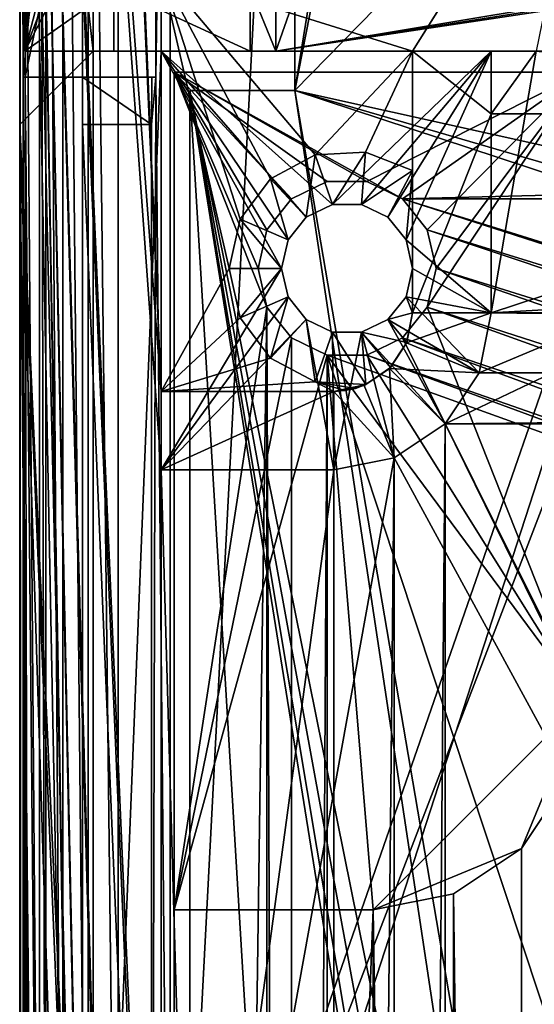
# Model space of a CAD drawing. Extents: x -3 to 104, y -79 to 161.
# Tile 167 of 203: x -3 to 7, y 112 to 131. Entities that reach past the tile are written whole.
import ezdxf

# ---------------------------------------------------------------- set-up
doc = ezdxf.new("R2010")
doc.units = 0
doc.header["$MEASUREMENT"] = 0

msp = doc.modelspace()

# ---------------------------------------------------------------- linework, layer by layer
for points in [[(-1.45, 151.199997, -76.900002), (-0.25, 123.900002, -76.900002), (-2.95, 159.899994, -76.900002)], [(-2.95, -77.599998, -76.900002), (-2.95, 159.899994, -76.900002), (-0.25, 6.1, -76.900002)], [(-0.25, 6.1, -76.900002), (-2.95, 159.899994, -76.900002), (-0.25, 7.6, -76.900002)], [(-0.25, 7.6, -76.900002), (-2.95, 159.899994, -76.900002), (-0.25, 32, -76.900002)], [(-0.25, 32, -76.900002), (-2.95, 159.899994, -76.900002), (-0.25, 33.200001, -76.900002)], [(-0.25, 33.200001, -76.900002), (-2.95, 159.899994, -76.900002), (-0.25, 64.400002, -76.900002)], [(-0.25, 64.400002, -76.900002), (-2.95, 159.899994, -76.900002), (-0.25, 65.599998, -76.900002)], [(-0.25, 65.599998, -76.900002), (-2.95, 159.899994, -76.900002), (-0.25, 96.800003, -76.900002)], [(-0.25, 96.800003, -76.900002), (-2.95, 159.899994, -76.900002), (-0.25, 98, -76.900002)], [(-0.25, 98, -76.900002), (-2.95, 159.899994, -76.900002), (-0.25, 122.400002, -76.900002)], [(-0.25, 122.400002, -76.900002), (-2.95, 159.899994, -76.900002), (-0.25, 123.900002, -76.900002)], [(-2.95, 159.899994, -76.900002), (-2.95, -3.4858, -67.814201), (-2.95, 149.899994, -68.400002)], [(-2.95, 159.899994, -76.900002), (-2.95, -77.599998, -76.900002), (-2.95, -4.9, -68.400002)], [(-2.95, 159.899994, -76.900002), (-2.95, -4.9, -68.400002), (-2.95, -4.1346, -68.247803)], [(-2.95, 159.899994, -76.900002), (-2.95, -4.1346, -68.247803), (-2.95, -3.4858, -67.814201)], [(-1.3739, 150.817001, -76.900002), (-0.25, 123.900002, -76.900002), (-1.45, 151.199997, -76.900002)], [(-0.25, 148.699997, -76.900002), (-0.25, 123.900002, -76.900002), (-1.3739, 150.817001, -76.900002)], [(-1.7501, 149.899994, 10.1), (-1.7501, 97.599998, 10.1), (-2.9501, 149.899994, 10.1)], [(-2.9501, -67.600098, 10.1), (-2.9501, 149.899994, 10.1), (-1.7501, -2.4, 10.1)], [(-1.7501, -2.4, 10.1), (-2.9501, 149.899994, 10.1), (-1.7501, 88.599998, 10.1)], [(-1.7501, 88.599998, 10.1), (-2.9501, 149.899994, 10.1), (-1.7501, 97.599998, 10.1)], [(-2.8837, 129.899994, 17.700001), (-2.8837, 141.899994, 17.700001), (-2.9501, 149.899994, 10.1)], [(-2.9501, 149.899994, 10.1), (-2.9501, -67.600098, 10.1), (-2.8837, -43.599998, 17.700001)], [(-2.9501, 149.899994, 10.1), (-2.8837, -43.599998, 17.700001), (-2.8837, 129.899994, 17.700001)], [(-2.95, 142.800003, 6.1), (-2.95, 149.899994, -68.400002), (-2.95, 129, 6.1)], [(-2.95, 149.899994, -68.400002), (-2.95, -2.9, -66.400002), (-2.95, 129, 6.1)], [(-2.95, 149.899994, -68.400002), (-2.95, -3.0522, -67.165398), (-2.95, -2.9, -66.400002)], [(-2.95, 149.899994, -68.400002), (-2.95, -3.4858, -67.814201), (-2.95, -3.0522, -67.165398)], [(-1.7501, 142.800003, 11.7), (-1.7501, 129, 11.7), (-1.7501, 149.899994, 10.1)], [(-1.7501, 129, 11.7), (-1.7501, 97.599998, 10.1), (-1.7501, 149.899994, 10.1)], [(8.1033, 149.847, 17.299999), (15.471, 126.727997, 17.299999), (5.3599, 144.294006, 17.299999)], [(-2.8488, 129.899994, 21.700001), (-2.5712, 100.605003, 53.5131), (-2.5712, 149.520996, 53.5131)], [(-2.8488, 129.899994, 21.700001), (-2.5712, 149.520996, 53.5131), (-2.8488, 141.899994, 21.700001)], [(-2.4533, 100.605003, 54.083099), (-2.4533, 149.520996, 54.083099), (-2.5712, 149.520996, 53.5131)], [(-2.5712, 100.605003, 53.5131), (-2.4533, 100.605003, 54.083099), (-2.5712, 149.520996, 53.5131)], [(-2.1273, 100.605003, 54.5653), (-2.1273, 149.520996, 54.5653), (-2.4533, 149.520996, 54.083099)], [(-2.4533, 100.605003, 54.083099), (-2.1273, 100.605003, 54.5653), (-2.4533, 149.520996, 54.083099)], [(-1.6423, 100.605003, 54.8871), (-1.6423, 149.520996, 54.8871), (-2.1273, 149.520996, 54.5653)], [(-2.1273, 100.605003, 54.5653), (-1.6423, 100.605003, 54.8871), (-2.1273, 149.520996, 54.5653)], [(-1.0713, 100.605003, 55), (-1.0713, 149.520996, 55), (-1.6423, 149.520996, 54.8871)], [(-1.6423, 100.605003, 54.8871), (-1.0713, 100.605003, 55), (-1.6423, 149.520996, 54.8871)], [(-1.0713, 100.605003, 55), (14.3493, 145.054001, 55), (-1.0713, 149.520996, 55)], [(-0.25, 123.900002, -76.900002), (-0.25, 148.699997, -76.900002), (-0.25, 131.899994, -6.2)], [(-0.0799, 100.584, 52.5), (-0.3487, 129.899994, 21.700001), (-0.0799, 148.529999, 52.5)], [(-0.0799, 148.529999, 52.5), (-0.3487, 129.899994, 21.700001), (-0.3487, 141.899994, 21.700001)], [(14.3493, 145.054001, 52.5), (-0.0799, 100.584, 52.5), (2.4203, 148.529999, 52.5)], [(2.4203, 148.529999, 52.5), (-0.0799, 100.584, 52.5), (-0.0799, 148.529999, 52.5)], [(-1.0713, 100.605003, 55), (15.88, 144.75, 55), (14.3493, 145.054001, 55)], [(5.5864, 100.584, 52.5), (-0.0799, 100.584, 52.5), (14.3493, 145.054001, 52.5)], [(6.7864, 100.584, 52.5), (5.5864, 100.584, 52.5), (14.3493, 145.054001, 52.5)], [(15.88, 144.75, 52.5), (6.7864, 100.584, 52.5), (14.3493, 145.054001, 52.5)], [(-1.0713, 100.605003, 55), (82.362297, 100.605003, 55), (46.360001, 144.75, 55)], [(-1.0713, 100.605003, 55), (46.360001, 144.75, 55), (15.88, 144.75, 55)], [(2.3, 129.649994, 18.9), (17.134399, 144.800995, 18.9), (5.0509, 143.651993, 18.9)], [(35.036598, 120.101997, 18.9), (17.134399, 144.800995, 18.9), (2.3, 129.649994, 18.9)], [(72.386398, 100.584, 52.5), (6.7864, 100.584, 52.5), (46.360001, 144.75, 52.5)], [(46.360001, 144.75, 52.5), (6.7864, 100.584, 52.5), (15.88, 144.75, 52.5)], [(5.3599, 144.294006, 17.299999), (15.471, 126.727997, 17.299999), (5.0509, 143.651993, 17.299999)], [(1.9389, 130.399994, 7.3), (81.702202, 143.634995, 7.3), (6.4389, 143.223007, 7.3)], [(1.9389, 130.399994, 7.3), (82.135803, 142.985992, 7.3), (81.702202, 143.634995, 7.3)], [(2.3, 129.649994, 18.9), (5.0509, 143.651993, 18.9), (4.4942, 143.207993, 18.9)], [(5.0509, 143.651993, 17.299999), (15.471, 126.727997, 17.299999), (4.4942, 143.207993, 17.299999)], [(1.9389, 131.600006, 7.3), (1.9389, 130.399994, 7.3), (6.4389, 143.223007, 7.3)], [(2.3, 129.649994, 18.9), (4.4942, 143.207993, 18.9), (2.3, 142.149994, 18.9)], [(4.4942, 143.207993, 17.299999), (2.3, 129.649994, 17.299999), (2.3, 142.149994, 17.299999)], [(4.4942, 143.207993, 17.299999), (15.471, 126.727997, 17.299999), (2.3, 129.649994, 17.299999)], [(1.9389, 130.399994, 7.3), (82.784599, 142.552002, 7.3), (82.135803, 142.985992, 7.3)], [(-2.95, 142.800003, 6.1), (-1.55, 130.399994, 10.1), (-1.55, 141.399994, 10.1)], [(-2.95, 142.800003, 6.1), (-2.95, 129, 6.1), (-1.55, 130.399994, 10.1)], [(-1.7501, 141.899994, 12.6), (-1.7501, 129, 11.7), (-1.7501, 142.800003, 11.7)], [(1.9389, 130.399994, 7.3), (98.661102, 130.399994, 7.3), (82.784599, 142.552002, 7.3)], [(2.3, 142.149994, 17.299999), (2.3, 129.649994, 17.299999), (2.3, 142.149994, 18.9)], [(2.3, 142.149994, 18.9), (2.3, 129.649994, 17.299999), (2.3, 129.649994, 18.9)], [(-2.8837, 141.899994, 17.700001), (-2.8837, 129.899994, 17.700001), (-1.7501, 141.899994, 17.700001)], [(-2.8837, 129.899994, 17.700001), (-1.7501, 129.899994, 17.700001), (-1.7501, 141.899994, 17.700001)], [(-0.3487, 129.899994, 21.700001), (-2.8488, 129.899994, 21.700001), (-0.3487, 141.899994, 21.700001)], [(-0.3487, 141.899994, 21.700001), (-2.8488, 129.899994, 21.700001), (-2.8488, 141.899994, 21.700001)], [(-1.7501, 141.899994, 12.6), (-1.7501, 129.899994, 12.6), (-1.7501, 129, 11.7)], [(-1.7501, 141.899994, 17.700001), (-1.7501, 129.899994, 17.700001), (-1.7501, 141.899994, 12.6)], [(-1.7501, 141.899994, 12.6), (-1.7501, 129.899994, 17.700001), (-1.7501, 129.899994, 12.6)], [(-1.15, 136.932999, 21.299999), (-2.85, 141.399994, 19.0333), (-2.85, 130.399994, 19.0333)], [(-2.85, 130.399994, 18.0292), (-2.85, 141.399994, 19.0333), (-2.85, 141.399994, 18.0292)], [(-2.85, 130.399994, 18.0292), (-2.85, 130.399994, 19.0333), (-2.85, 141.399994, 19.0333)], [(-2.85, 130.399994, 18.0292), (-2.85, 141.399994, 18.0292), (-1.55, 141.399994, 17.799999)], [(-1.55, 130.399994, 17.799999), (-2.85, 130.399994, 18.0292), (-1.55, 141.399994, 17.799999)], [(-1.55, 141.399994, 11.3), (-1.55, 130.399994, 11.3), (-1.55, 141.399994, 17.799999)], [(-1.55, 141.399994, 17.799999), (-1.55, 130.399994, 11.3), (-1.55, 130.399994, 17.799999)], [(-1.55, 141.399994, 10.1), (-1.55, 130.399994, 10.1), (-1.55, 141.399994, 11.3)], [(-1.55, 141.399994, 11.3), (-1.55, 130.399994, 10.1), (-1.55, 130.399994, 11.3)], [(-1.15, 134.867004, 21.299999), (-1.15, 136.932999, 21.299999), (-2.85, 130.399994, 19.0333)], [(6.9114, 130.399994, -76.900002), (4.55, 130.399994, -76.900002), (8.05, 135.975998, -76.900002)], [(8.05, 135.975998, -76.900002), (4.55, 130.399994, -76.900002), (5.4916, 131.899994, -6.2)], [(-1.15, 133.667007, 21.299999), (-1.15, 134.867004, 21.299999), (-2.85, 130.399994, 19.0333)], [(-1.15, 131.600006, 21.299999), (-1.15, 133.667007, 21.299999), (-2.85, 130.399994, 19.0333)], [(4.55, 130.399994, -6.2), (-0.25, 131.899994, -6.2), (5.4916, 131.899994, -6.2)], [(4.55, 130.399994, -6.2), (2.6892, 128.416, -6.2), (-0.25, 131.899994, -6.2)], [(2.6892, 128.416, -6.2), (1.8387, 127.960999, -6.2), (-0.25, 131.899994, -6.2)], [(1.8387, 127.960999, -6.2), (1.2567, 127.192001, -6.2), (-0.25, 131.899994, -6.2)], [(1.2567, 127.192001, -6.2), (1.05, 126.25, -6.2), (-0.25, 131.899994, -6.2)], [(1.05, 126.25, -6.2), (-0.25, 123.900002, -6.2), (-0.25, 131.899994, -6.2)], [(-0.25, 123.900002, -76.900002), (-0.25, 131.899994, -6.2), (-0.25, 123.900002, -6.2)], [(4.55, 130.399994, -76.900002), (4.55, 130.399994, -6.2), (5.4916, 131.899994, -6.2)], [(-1.15, 130.399994, 21.299999), (-1.15, 131.600006, 21.299999), (-2.85, 130.399994, 19.0333)], [(-1.15, 131.600006, 21.299999), (1.45, 130.399994, 21.299999), (1.45, 131.600006, 21.299999)], [(-1.15, 130.399994, 21.299999), (1.45, 130.399994, 21.299999), (-1.15, 131.600006, 21.299999)], [(1.45, 131.600006, 21.299999), (1.9389, 130.399994, 7.3), (1.9389, 131.600006, 7.3)], [(1.45, 130.399994, 21.299999), (1.9389, 130.399994, 7.3), (1.45, 131.600006, 21.299999)], [(-2.95, 129, 6.1), (-2.95, 129, 10.1), (-1.55, 130.399994, 10.1)], [(-1.55, 98.099998, 10.1), (-1.55, 130.399994, 10.1), (-2.95, 129, 10.1)], [(-2.85, 130.399994, 19.0333), (-2.85, 130.399994, 18.0292), (-1.55, 130.399994, 17.799999)], [(-1.15, 130.399994, 21.299999), (-2.85, 130.399994, 19.0333), (-1.55, 130.399994, 17.799999)], [(-1.55, 130.399994, 17.799999), (-1.55, 130.399994, 11.3), (-0.25, 130.399994, 11.3)], [(1.45, 130.399994, 21.299999), (-1.55, 130.399994, 17.799999), (-0.25, 130.399994, 11.3)], [(-1.15, 130.399994, 21.299999), (-1.55, 130.399994, 17.799999), (1.45, 130.399994, 21.299999)], [(-1.55, 130.399994, 11.3), (-1.55, 98.099998, 10.1), (-1.55, 98.099998, 11.3)], [(-1.55, 130.399994, 10.1), (-1.55, 98.099998, 10.1), (-1.55, 130.399994, 11.3)], [(-0.25, 130.399994, 11.3), (-1.55, 98.099998, 11.3), (-0.25, 98.099998, 11.3)], [(-1.55, 130.399994, 11.3), (-1.55, 98.099998, 11.3), (-0.25, 130.399994, 11.3)], [(1.9389, 130.399994, 7.3), (-0.25, 130.399994, -3.5), (6.05, 130.399994, -3.5)], [(1.45, 130.399994, 21.299999), (-0.25, 130.399994, 11.3), (1.9389, 130.399994, 7.3)], [(-0.25, 130.399994, 11.3), (-0.25, 130.399994, -3.5), (1.9389, 130.399994, 7.3)], [(-0.25, 122.400002, -3.5), (-0.25, 130.399994, -3.5), (-0.25, 130.399994, 11.3)], [(-0.25, 98.099998, 11.3), (-0.25, 122.400002, -3.5), (-0.25, 130.399994, 11.3)], [(-0.25, 130.399994, -3.5), (2.1738, 126.792, -3.5), (2.5206, 127.226997, -3.5)], [(2.5206, 127.226997, -3.5), (3.0218, 127.469002, -3.5), (-0.25, 130.399994, -3.5)], [(3.0218, 127.469002, -3.5), (6.05, 130.399994, -3.5), (-0.25, 130.399994, -3.5)], [(-0.25, 130.399994, -3.5), (2.05, 126.25, -3.5), (2.1738, 126.792, -3.5)], [(-0.25, 130.399994, -3.5), (-0.25, 122.400002, -3.5), (2.05, 126.25, -3.5)], [(98.661102, 130.399994, 7.3), (1.9389, 130.399994, 7.3), (6.05, 130.399994, -3.5)], [(3.6519, 128.472, -6.2), (2.6892, 128.416, -6.2), (4.55, 130.399994, -6.2)], [(3.0218, 127.469002, -3.5), (3.5782, 127.469002, -3.5), (6.05, 130.399994, -3.5)], [(3.5782, 127.469002, -3.5), (4.0794, 127.226997, -3.5), (6.05, 130.399994, -3.5)], [(4.55, 128.121002, -6.2), (3.6519, 128.472, -6.2), (4.55, 130.399994, -6.2)], [(4.0794, 127.226997, -3.5), (4.4262, 126.792, -3.5), (6.05, 130.399994, -3.5)], [(4.4262, 126.792, -3.5), (6.05, 125.400002, -3.5), (6.05, 130.399994, -3.5)], [(6.05, 129.199997, -76.900002), (4.55, 130.399994, -76.900002), (6.9114, 130.399994, -76.900002)], [(6.05, 129.199997, -76.900002), (4.55, 125.400002, -76.900002), (4.55, 130.399994, -76.900002)], [(4.55, 125.400002, -76.900002), (4.55, 128.121002, -13.5), (4.55, 130.399994, -76.900002)], [(4.55, 128.121002, -13.5), (4.55, 130.399994, -6.2), (4.55, 130.399994, -76.900002)], [(4.55, 128.121002, -13.5), (4.55, 128.121002, -6.2), (4.55, 130.399994, -6.2)], [(17.6, 129.199997, -76.900002), (6.05, 129.199997, -76.900002), (6.9114, 130.399994, -76.900002)], [(6.05, 125.400002, -72.699997), (93.688599, 130.399994, -72.699997), (6.9114, 130.399994, -72.699997)], [(6.05, 125.400002, -72.699997), (6.9114, 130.399994, -72.699997), (6.05, 130.399994, -72.699997)], [(6.05, 125.400002, -72.699997), (94.550003, 125.400002, -72.699997), (93.688599, 130.399994, -72.699997)], [(6.9114, 130.399994, -6.2), (6.05, 130.399994, -72.699997), (6.9114, 130.399994, -72.699997)], [(6.05, 130.399994, -3.5), (6.9114, 130.399994, -6.2), (93.688599, 130.399994, -6.2)], [(6.05, 130.399994, -3.5), (93.688599, 130.399994, -6.2), (94.550003, 130.399994, -3.5)], [(6.05, 130.399994, -3.5), (6.05, 130.399994, -72.699997), (6.9114, 130.399994, -6.2)], [(98.661102, 130.399994, 7.3), (6.05, 130.399994, -3.5), (94.550003, 130.399994, -3.5)], [(6.05, 125.400002, -3.5), (6.05, 125.400002, -72.699997), (6.05, 130.399994, -3.5)], [(6.05, 130.399994, -3.5), (6.05, 125.400002, -72.699997), (6.05, 130.399994, -72.699997)], [(51.990002, 130, -10.3), (0, 130), (100.599998, 130)], [(47.080002, 130, -10.3), (0, 130), (48.279999, 130, -10.3)], [(0, 130, -3.5), (0, 130), (7.8, 130, -3.5)], [(7.8, 130, -3.5), (0, 130), (43.369999, 130, -10.3)], [(43.369999, 130, -10.3), (0, 130), (47.080002, 130, -10.3)], [(48.279999, 130, -10.3), (0, 130), (51.990002, 130, -10.3)], [(0, 130, -3.5), (1.7684, 126.987999, -3.5), (1.6, 126.25, -3.5)], [(0, 130, -3.5), (2.2401, 127.579002, -3.5), (1.7684, 126.987999, -3.5)], [(0, 130, -3.5), (2.9217, 127.906998, -3.5), (2.2401, 127.579002, -3.5)], [(0, 130, -3.5), (3.6783, 127.906998, -3.5), (2.9217, 127.906998, -3.5)], [(0, 130, -3.5), (1.6, 126.25, -3.5), (1.7684, 125.512001, -3.5)], [(0, 130, -3.5), (1.7684, 125.512001, -3.5), (0, 114, -3.5)], [(0, 130, -3.5), (7.8, 130, -3.5), (3.6783, 127.906998, -3.5)], [(0, 130), (1.7684, 126.987999), (2.2401, 127.579002)], [(2.2401, 127.579002), (2.9217, 127.906998), (0, 130)], [(0, 130), (1.6, 126.25), (1.7684, 126.987999)], [(2.9217, 127.906998), (3.6783, 127.906998), (0, 130)], [(0, 130), (1.7684, 125.512001), (1.6, 126.25)], [(3.6783, 127.906998), (4.3599, 127.579002), (0, 130)], [(4.3599, 127.579002), (100.599998, 130), (0, 130)], [(0, 130), (0, 0), (1.7684, 125.512001)], [(0, 130, -3.5), (0, 114, -3.5), (0, 130)], [(0, 0), (0, 130), (0, 16, -3.5)], [(0, 16, -3.5), (0, 130), (0, 114, -3.5)], [(3.6783, 127.906998, -3.5), (7.8, 130, -3.5), (4.3599, 127.579002, -3.5)], [(4.3599, 127.579002, -3.5), (7.8, 130, -3.5), (4.8316, 126.987999, -3.5)], [(96.240097, 127.579002), (100.599998, 130), (4.3599, 127.579002)], [(7.8, 130, -3.5), (5, 126.25, -3.5), (4.8316, 126.987999, -3.5)], [(7.8, 130, -3.5), (4.8316, 125.512001, -3.5), (5, 126.25, -3.5)], [(7.8, 130, -3.5), (7.8, 118, -3.5), (4.8316, 125.512001, -3.5)], [(-2.7363, 74.4235, 34.589901), (-2.8488, 129.899994, 21.700001), (-2.8837, 129.899994, 17.700001)], [(-2.74, 74.145203, 34.1661), (-2.7363, 74.4235, 34.589901), (-2.8837, 129.899994, 17.700001)], [(-2.7418, 73.873497, 33.9636), (-2.74, 74.145203, 34.1661), (-2.8837, 129.899994, 17.700001)], [(-2.7432, 73.261299, 33.799999), (-2.7418, 73.873497, 33.9636), (-2.8837, 129.899994, 17.700001)], [(-2.7432, 57.761299, 33.799999), (-2.7432, 73.261299, 33.799999), (-2.8837, 129.899994, 17.700001)], [(-2.7432, 53.261299, 33.799999), (-2.7432, 57.761299, 33.799999), (-2.8837, 129.899994, 17.700001)], [(-2.8837, 129.899994, 17.700001), (-2.8837, -43.599998, 17.700001), (-2.7432, 45.761299, 33.799999)], [(-2.8837, 129.899994, 17.700001), (-2.7432, 45.761299, 33.799999), (-2.7432, 53.261299, 33.799999)], [(-2.8837, 129.899994, 17.700001), (-2.8488, 129.899994, 21.700001), (-1.7501, 129.899994, 17.700001)], [(-2.7363, 74.4235, 34.589901), (-2.5712, 100.605003, 53.5131), (-2.8488, 129.899994, 21.700001)], [(-1.7501, 129.899994, 17.700001), (-2.8488, 129.899994, 21.700001), (-0.3487, 129.899994, 21.700001)], [(-1.7501, 129.899994, 12.6), (-0.436, 129, 11.7), (-1.7501, 129, 11.7)], [(-1.7501, 129.899994, 12.6), (-0.4281, 129.899994, 12.6), (-0.436, 129, 11.7)], [(-1.7501, 129.899994, 12.6), (-1.7501, 129.899994, 17.700001), (-0.4281, 129.899994, 12.6)], [(-1.7501, 129.899994, 17.700001), (-0.3487, 129.899994, 21.700001), (-0.4281, 129.899994, 12.6)], [(-0.3487, 129.899994, 21.700001), (-0.436, 129, 11.7), (-0.4281, 129.899994, 12.6)], [(-0.0799, 100.584, 52.5), (-0.436, 97.599998, 11.7), (-0.3487, 129.899994, 21.700001)], [(-0.3487, 129.899994, 21.700001), (-0.436, 97.599998, 11.7), (-0.436, 129, 11.7)], [(6.8364, 88.811302, 18.9), (0.3, 129.649994, 18.9), (6.8364, 20.8113, 18.9)], [(7.0098, 89.570602, 18.9), (0.3, 129.649994, 18.9), (6.8364, 88.811302, 18.9)], [(7.4953, 90.179497, 18.9), (0.3, 129.649994, 18.9), (7.0098, 89.570602, 18.9)], [(8.197, 90.517403, 18.9), (0.3, 129.649994, 18.9), (7.4953, 90.179497, 18.9)], [(6.8364, 20.8113, 18.9), (0.3, 129.649994, 18.9), (0.3, -43.349998, 18.9)], [(8.197, 90.517403, 18.9), (2.3, 129.649994, 18.9), (0.3, 129.649994, 18.9)], [(0.3, 129.649994, 17.299999), (6.8364, 88.811302, 17.299999), (6.8364, 20.8113, 17.299999)], [(0.3, 129.649994, 17.299999), (6.8364, 20.8113, 17.299999), (0.3, -43.349998, 17.299999)], [(0.3, 129.649994, 17.299999), (8.197, 90.517403, 17.299999), (7.4953, 90.179497, 17.299999)], [(0.3, 129.649994, 17.299999), (7.4953, 90.179497, 17.299999), (7.0098, 89.570602, 17.299999)], [(0.3, 129.649994, 17.299999), (7.0098, 89.570602, 17.299999), (6.8364, 88.811302, 17.299999)], [(2.3, 129.649994, 17.299999), (8.197, 90.517403, 17.299999), (0.3, 129.649994, 17.299999)], [(0.3, 129.649994, 18.9), (0.3, 129.649994, 17.299999), (0.3, -43.349998, 18.9)], [(0.3, -43.349998, 18.9), (0.3, 129.649994, 17.299999), (0.3, -43.349998, 17.299999)], [(2.3, 129.649994, 17.299999), (0.3, 129.649994, 17.299999), (2.3, 129.649994, 18.9)], [(2.3, 129.649994, 18.9), (0.3, 129.649994, 17.299999), (0.3, 129.649994, 18.9)], [(8.9759, 90.517403, 18.9), (2.3, 129.649994, 18.9), (8.197, 90.517403, 18.9)], [(8.9759, 90.517403, 18.9), (35.036598, 118.853996, 18.9), (2.3, 129.649994, 18.9)], [(35.036598, 118.853996, 18.9), (35.036598, 120.101997, 18.9), (2.3, 129.649994, 18.9)], [(15.471, 126.727997, 17.299999), (8.197, 90.517403, 17.299999), (2.3, 129.649994, 17.299999)], [(6.05, 125.400002, -76.900002), (4.55, 125.400002, -76.900002), (6.05, 129.199997, -76.900002)], [(17.6, 129.199997, -74.699997), (5.1713, 123.278999, -74.699997), (5.8216, 124.251999, -74.699997)], [(17.6, 129.199997, -74.699997), (17.6, 98, -74.699997), (5.1713, 123.278999, -74.699997)], [(17.6, 129.199997, -74.699997), (5.8216, 124.251999, -74.699997), (6.05, 125.400002, -74.699997)], [(6.05, 129.199997, -76.900002), (17.6, 129.199997, -76.900002), (6.05, 129.199997, -74.699997)], [(6.05, 129.199997, -74.699997), (17.6, 129.199997, -76.900002), (17.6, 129.199997, -74.699997)], [(17.6, 129.199997, -74.699997), (6.05, 125.400002, -74.699997), (6.05, 129.199997, -74.699997)], [(6.05, 125.400002, -74.699997), (6.05, 125.400002, -76.900002), (6.05, 129.199997, -76.900002)], [(6.05, 125.400002, -74.699997), (6.05, 129.199997, -76.900002), (6.05, 129.199997, -74.699997)], [(-2.95, -3.4858, -9.9858), (-2.95, -4.1346, -9.5522), (-2.95, 129, 10.1)], [(-2.95, 129, 6.1), (-2.95, -3.0522, -10.6346), (-2.95, 129, 10.1)], [(-2.95, 129, 10.1), (-2.95, -3.0522, -10.6346), (-2.95, -3.4858, -9.9858)], [(-2.95, 129, 6.1), (-2.95, -2.9, -11.4), (-2.95, -3.0522, -10.6346)], [(-2.95, -4.1346, -9.5522), (-2.95, -42.700001, 10.1), (-2.95, 129, 10.1)], [(-2.95, 129, 6.1), (-2.95, -2.9, -66.400002), (-2.95, -2.9, -11.4)], [(-1.65, 98.099998, 10.1), (-1.55, 98.099998, 10.1), (-2.95, 129, 10.1)], [(-2.95, 129, 10.1), (-2.95, -42.700001, 10.1), (-1.65, -11.9, 10.1)], [(-2.95, 129, 10.1), (-1.65, -11.9, 10.1), (-1.65, -1.9, 10.1)], [(-2.95, 129, 10.1), (-1.65, -1.9, 10.1), (-1.65, 88.099998, 10.1)], [(-2.95, 129, 10.1), (-1.65, 88.099998, 10.1), (-1.65, 98.099998, 10.1)], [(-1.7501, 129, 11.7), (-1.7501, 97.599998, 11.7), (-1.7501, 97.599998, 10.1)], [(-1.7501, 129, 11.7), (-0.436, 97.599998, 11.7), (-1.7501, 97.599998, 11.7)], [(-1.7501, 129, 11.7), (-0.436, 129, 11.7), (-0.436, 97.599998, 11.7)], [(3.6519, 128.472, -13.5), (3.0218, 127.469002, -13.5), (2.6892, 128.416, -13.5)], [(2.6892, 128.416, -6.2), (3.6519, 128.472, -13.5), (2.6892, 128.416, -13.5)], [(2.6892, 128.416, -6.2), (3.6519, 128.472, -6.2), (3.6519, 128.472, -13.5)], [(3.5782, 127.469002, -13.5), (3.0218, 127.469002, -13.5), (3.6519, 128.472, -13.5)], [(4.55, 128.121002, -13.5), (3.5782, 127.469002, -13.5), (3.6519, 128.472, -13.5)], [(3.6519, 128.472, -6.2), (4.55, 128.121002, -6.2), (4.55, 128.121002, -13.5)], [(3.6519, 128.472, -6.2), (4.55, 128.121002, -13.5), (3.6519, 128.472, -13.5)], [(2.6892, 128.416, -13.5), (2.5206, 127.226997, -13.5), (1.8387, 127.960999, -13.5)], [(1.8387, 127.960999, -6.2), (2.6892, 128.416, -13.5), (1.8387, 127.960999, -13.5)], [(1.8387, 127.960999, -6.2), (2.6892, 128.416, -6.2), (2.6892, 128.416, -13.5)], [(3.0218, 127.469002, -13.5), (2.5206, 127.226997, -13.5), (2.6892, 128.416, -13.5)], [(4.0794, 127.226997, -13.5), (3.5782, 127.469002, -13.5), (4.55, 128.121002, -13.5)], [(4.55, 128.121002, -13.5), (4.4262, 126.792, -13.5), (4.0794, 127.226997, -13.5)], [(4.55, 128.121002, -13.5), (4.55, 126.25, -13.5), (4.4262, 126.792, -13.5)], [(4.55, 125.400002, -76.900002), (4.55, 126.25, -13.5), (4.55, 128.121002, -13.5)], [(2.1738, 126.792, -13.5), (1.2567, 127.192001, -13.5), (1.8387, 127.960999, -13.5)], [(1.2567, 127.192001, -6.2), (1.8387, 127.960999, -13.5), (1.2567, 127.192001, -13.5)], [(1.2567, 127.192001, -6.2), (1.8387, 127.960999, -6.2), (1.8387, 127.960999, -13.5)], [(2.5206, 127.226997, -13.5), (2.1738, 126.792, -13.5), (1.8387, 127.960999, -13.5)], [(2.2401, 127.579002), (2.9217, 127.906998, -3.5), (2.9217, 127.906998)], [(2.2401, 127.579002, -3.5), (2.9217, 127.906998, -3.5), (2.2401, 127.579002)], [(2.9217, 127.906998), (3.6783, 127.906998, -3.5), (3.6783, 127.906998)], [(2.9217, 127.906998, -3.5), (3.6783, 127.906998, -3.5), (2.9217, 127.906998)], [(3.6783, 127.906998), (4.3599, 127.579002, -3.5), (4.3599, 127.579002)], [(3.6783, 127.906998, -3.5), (4.3599, 127.579002, -3.5), (3.6783, 127.906998)], [(1.7684, 126.987999), (2.2401, 127.579002, -3.5), (2.2401, 127.579002)], [(1.7684, 126.987999, -3.5), (2.2401, 127.579002, -3.5), (1.7684, 126.987999)], [(4.8316, 126.987999), (37.4137, 116.915001), (4.3599, 127.579002)], [(37.4137, 116.915001), (38.526299, 116.915001), (4.3599, 127.579002)], [(38.526299, 116.915001), (96.240097, 127.579002), (4.3599, 127.579002)], [(4.3599, 127.579002), (4.8316, 126.987999, -3.5), (4.8316, 126.987999)], [(4.3599, 127.579002, -3.5), (4.8316, 126.987999, -3.5), (4.3599, 127.579002)], [(3.0218, 127.469002, -13.5), (2.5206, 127.226997, -3.5), (2.5206, 127.226997, -13.5)], [(3.0218, 127.469002, -3.5), (2.5206, 127.226997, -3.5), (3.0218, 127.469002, -13.5)], [(3.5782, 127.469002, -13.5), (3.0218, 127.469002, -3.5), (3.0218, 127.469002, -13.5)], [(3.5782, 127.469002, -3.5), (3.0218, 127.469002, -3.5), (3.5782, 127.469002, -13.5)], [(4.0794, 127.226997, -13.5), (4.0794, 127.226997, -3.5), (3.5782, 127.469002, -13.5)], [(4.0794, 127.226997, -3.5), (3.5782, 127.469002, -3.5), (3.5782, 127.469002, -13.5)], [(2.05, 126.25, -13.5), (1.05, 126.25, -13.5), (1.2567, 127.192001, -13.5)], [(1.05, 126.25, -6.2), (1.2567, 127.192001, -13.5), (1.05, 126.25, -13.5)], [(1.05, 126.25, -6.2), (1.2567, 127.192001, -6.2), (1.2567, 127.192001, -13.5)], [(2.1738, 126.792, -13.5), (2.05, 126.25, -13.5), (1.2567, 127.192001, -13.5)], [(2.5206, 127.226997, -13.5), (2.5206, 127.226997, -3.5), (2.1738, 126.792, -13.5)], [(2.5206, 127.226997, -3.5), (2.1738, 126.792, -3.5), (2.1738, 126.792, -13.5)], [(4.4262, 126.792, -13.5), (4.0794, 127.226997, -3.5), (4.0794, 127.226997, -13.5)], [(4.4262, 126.792, -3.5), (4.0794, 127.226997, -3.5), (4.4262, 126.792, -13.5)], [(1.6, 126.25, -3.5), (1.7684, 126.987999, -3.5), (1.6, 126.25)], [(1.6, 126.25), (1.7684, 126.987999, -3.5), (1.7684, 126.987999)], [(5, 126.25), (36.411301, 116.432999), (4.8316, 126.987999)], [(36.411301, 116.432999), (37.4137, 116.915001), (4.8316, 126.987999)], [(4.8316, 126.987999), (5, 126.25, -3.5), (5, 126.25)], [(4.8316, 126.987999, -3.5), (5, 126.25, -3.5), (4.8316, 126.987999)], [(2.1738, 126.792, -13.5), (2.05, 126.25, -3.5), (2.05, 126.25, -13.5)], [(2.1738, 126.792, -3.5), (2.05, 126.25, -3.5), (2.1738, 126.792, -13.5)], [(4.55, 126.25, -3.5), (6.05, 125.400002, -3.5), (4.4262, 126.792, -3.5)], [(4.55, 126.25, -3.5), (4.4262, 126.792, -3.5), (4.55, 126.25, -13.5)], [(4.55, 126.25, -13.5), (4.4262, 126.792, -3.5), (4.4262, 126.792, -13.5)], [(2.05, 126.25, -3.5), (-0.25, 122.400002, -3.5), (2.1738, 125.708, -3.5)], [(1.2573, 125.306999, -6.2), (-0.25, 123.900002, -6.2), (1.05, 126.25, -6.2)], [(2.05, 126.25, -13.5), (1.2573, 125.306999, -13.5), (1.05, 126.25, -13.5)], [(1.05, 126.25, -6.2), (1.05, 126.25, -13.5), (1.2573, 125.306999, -13.5)], [(1.2573, 125.306999, -6.2), (1.05, 126.25, -6.2), (1.2573, 125.306999, -13.5)], [(2.1738, 125.708, -13.5), (1.2573, 125.306999, -13.5), (2.05, 126.25, -13.5)], [(1.7684, 125.512001), (1.6, 126.25, -3.5), (1.6, 126.25)], [(1.7684, 125.512001, -3.5), (1.6, 126.25, -3.5), (1.7684, 125.512001)], [(2.05, 126.25, -3.5), (2.1738, 125.708, -3.5), (2.05, 126.25, -13.5)], [(2.05, 126.25, -13.5), (2.1738, 125.708, -3.5), (2.1738, 125.708, -13.5)], [(4.4262, 125.708, -3.5), (6.05, 125.400002, -3.5), (4.55, 126.25, -3.5)], [(4.4262, 125.708, -13.5), (4.55, 126.25, -3.5), (4.55, 126.25, -13.5)], [(4.4262, 125.708, -3.5), (4.55, 126.25, -3.5), (4.4262, 125.708, -13.5)], [(4.55, 126.25, -13.5), (4.55, 125.400002, -13.5), (4.4262, 125.708, -13.5)], [(4.55, 125.400002, -76.900002), (4.55, 125.400002, -13.5), (4.55, 126.25, -13.5)], [(4.8316, 125.512001), (35.717602, 115.563004), (5, 126.25)], [(5, 126.25, -3.5), (4.8316, 125.512001, -3.5), (5, 126.25)], [(5, 126.25), (4.8316, 125.512001, -3.5), (4.8316, 125.512001)], [(5, 126.25), (35.717602, 115.563004), (36.411301, 116.432999)], [(2.1738, 125.708, -3.5), (-0.25, 122.400002, -3.5), (2.5206, 125.273003, -3.5)], [(2.1738, 125.708, -13.5), (1.8409, 124.537003, -13.5), (1.2573, 125.306999, -13.5)], [(2.5206, 125.273003, -13.5), (1.8409, 124.537003, -13.5), (2.1738, 125.708, -13.5)], [(2.1738, 125.708, -13.5), (2.5206, 125.273003, -3.5), (2.5206, 125.273003, -13.5)], [(2.1738, 125.708, -3.5), (2.5206, 125.273003, -3.5), (2.1738, 125.708, -13.5)], [(4.0794, 125.273003, -3.5), (5.8216, 124.251999, -3.5), (4.4262, 125.708, -3.5)], [(4.0794, 125.273003, -13.5), (4.0794, 125.273003, -3.5), (4.4262, 125.708, -13.5)], [(4.0794, 125.273003, -3.5), (4.4262, 125.708, -3.5), (4.4262, 125.708, -13.5)], [(4.55, 125.400002, -13.5), (4.0794, 125.273003, -13.5), (4.4262, 125.708, -13.5)], [(4.4262, 125.708, -3.5), (5.8216, 124.251999, -3.5), (6.05, 125.400002, -3.5)], [(1.7684, 125.512001, -3.5), (2.2401, 124.920998, -3.5), (0, 114, -3.5)], [(1.7684, 125.512001), (0, 0), (1.7684, 4.4876)], [(1.7684, 125.512001), (2.2401, 5.0791), (2.2401, 124.920998)], [(1.7684, 125.512001), (1.7684, 4.4876), (2.2401, 5.0791)], [(2.2401, 124.920998), (1.7684, 125.512001, -3.5), (1.7684, 125.512001)], [(2.2401, 124.920998, -3.5), (1.7684, 125.512001, -3.5), (2.2401, 124.920998)], [(4.8316, 125.512001, -3.5), (7.8, 118, -3.5), (4.3599, 124.920998, -3.5)], [(4.3599, 124.920998), (35.470001, 114.477997), (4.8316, 125.512001)], [(4.8316, 125.512001), (4.3599, 124.920998, -3.5), (4.3599, 124.920998)], [(4.8316, 125.512001, -3.5), (4.3599, 124.920998, -3.5), (4.8316, 125.512001)], [(4.8316, 125.512001), (35.470001, 114.477997), (35.717602, 115.563004)], [(1.8409, 124.537003, -6.2), (-0.25, 123.900002, -6.2), (1.2573, 125.306999, -6.2)], [(-0.25, 122.400002, -3.5), (3.05, 122.400002, -3.5), (2.5206, 125.273003, -3.5)], [(1.2573, 125.306999, -6.2), (1.2573, 125.306999, -13.5), (1.8409, 124.537003, -13.5)], [(1.8409, 124.537003, -6.2), (1.2573, 125.306999, -6.2), (1.8409, 124.537003, -13.5)], [(2.6934, 124.083, -13.5), (1.8409, 124.537003, -13.5), (2.5206, 125.273003, -13.5)], [(2.5206, 125.273003, -3.5), (3.05, 122.400002, -3.5), (3.0218, 125.030998, -3.5)], [(2.5206, 125.273003, -13.5), (2.5206, 125.273003, -3.5), (3.0218, 125.030998, -13.5)], [(2.5206, 125.273003, -3.5), (3.0218, 125.030998, -3.5), (3.0218, 125.030998, -13.5)], [(3.0218, 125.030998, -13.5), (2.6934, 124.083, -13.5), (2.5206, 125.273003, -13.5)], [(3.5782, 125.030998, -3.5), (5.1713, 123.278999, -3.5), (4.0794, 125.273003, -3.5)], [(3.5782, 125.030998, -13.5), (4.0794, 125.273003, -3.5), (4.0794, 125.273003, -13.5)], [(3.5782, 125.030998, -3.5), (4.0794, 125.273003, -3.5), (3.5782, 125.030998, -13.5)], [(4.4404, 124.836998, -13.5), (3.5782, 125.030998, -13.5), (4.0794, 125.273003, -13.5)], [(4.55, 125.400002, -13.5), (4.4404, 124.836998, -13.5), (4.0794, 125.273003, -13.5)], [(4.0794, 125.273003, -3.5), (5.1713, 123.278999, -3.5), (5.8216, 124.251999, -3.5)], [(6.05, 125.400002, -76.900002), (4.4358, 124.825996, -76.900002), (4.55, 125.400002, -76.900002)], [(5.8216, 124.251999, -76.900002), (4.4358, 124.825996, -76.900002), (6.05, 125.400002, -76.900002)], [(4.55, 125.400002, -76.900002), (4.4358, 124.825996, -76.900002), (4.4404, 124.836998, -13.5)], [(4.55, 125.400002, -13.5), (4.55, 125.400002, -76.900002), (4.4404, 124.836998, -13.5)], [(5.8216, 124.251999, -76.900002), (6.05, 125.400002, -76.900002), (6.05, 125.400002, -74.699997)], [(5.8216, 124.251999, -76.900002), (6.05, 125.400002, -74.699997), (5.8216, 124.251999, -74.699997)], [(5.8216, 124.251999, -72.699997), (94.778397, 124.251999, -72.699997), (6.05, 125.400002, -72.699997)], [(5.8216, 124.251999, -3.5), (5.8216, 124.251999, -72.699997), (6.05, 125.400002, -72.699997)], [(6.05, 125.400002, -3.5), (5.8216, 124.251999, -3.5), (6.05, 125.400002, -72.699997)], [(6.05, 125.400002, -72.699997), (94.778397, 124.251999, -72.699997), (94.550003, 125.400002, -72.699997)], [(2.2401, 124.920998, -3.5), (2.9217, 124.593002, -3.5), (0, 114, -3.5)], [(2.2401, 124.920998), (2.2401, 5.0791), (2.9217, 124.593002)], [(2.9217, 124.593002), (2.2401, 124.920998, -3.5), (2.2401, 124.920998)], [(2.9217, 124.593002, -3.5), (2.2401, 124.920998, -3.5), (2.9217, 124.593002)], [(3.6577, 124.028999, -13.5), (2.6934, 124.083, -13.5), (3.0218, 125.030998, -13.5)], [(3.0218, 125.030998, -3.5), (3.05, 122.400002, -3.5), (3.5782, 125.030998, -3.5)], [(3.0218, 125.030998, -13.5), (3.5782, 125.030998, -3.5), (3.5782, 125.030998, -13.5)], [(3.0218, 125.030998, -3.5), (3.5782, 125.030998, -3.5), (3.0218, 125.030998, -13.5)], [(3.5782, 125.030998, -13.5), (3.6577, 124.028999, -13.5), (3.0218, 125.030998, -13.5)], [(3.05, 122.400002, -3.5), (4.1981, 122.627998, -3.5), (3.5782, 125.030998, -3.5)], [(4.1981, 122.627998, -3.5), (5.1713, 123.278999, -3.5), (3.5782, 125.030998, -3.5)], [(4.4404, 124.836998, -13.5), (4.1278, 124.357002, -13.5), (3.5782, 125.030998, -13.5)], [(4.1278, 124.357002, -13.5), (3.6577, 124.028999, -13.5), (3.5782, 125.030998, -13.5)], [(3.6783, 124.593002, -3.5), (4.3599, 124.920998, -3.5), (7.8, 118, -3.5)], [(3.6783, 124.593002), (35.717602, 113.392998), (4.3599, 124.920998)], [(4.3599, 124.920998), (3.6783, 124.593002, -3.5), (3.6783, 124.593002)], [(4.3599, 124.920998, -3.5), (3.6783, 124.593002, -3.5), (4.3599, 124.920998)], [(4.3599, 124.920998), (35.717602, 113.392998), (35.470001, 114.477997)], [(5.8216, 124.251999, -76.900002), (4.1107, 124.338997, -76.900002), (4.4358, 124.825996, -76.900002)], [(4.4358, 124.825996, -76.900002), (4.1107, 124.338997, -76.900002), (4.1278, 124.357002, -13.5)], [(4.4404, 124.836998, -13.5), (4.4358, 124.825996, -76.900002), (4.1278, 124.357002, -13.5)], [(2.6934, 124.083, -6.2), (-0.25, 123.900002, -6.2), (1.8409, 124.537003, -6.2)], [(2.9217, 124.593002, -3.5), (3.8, 114, -3.5), (0, 114, -3.5)], [(1.8409, 124.537003, -6.2), (1.8409, 124.537003, -13.5), (2.6934, 124.083, -13.5)], [(2.6934, 124.083, -6.2), (1.8409, 124.537003, -6.2), (2.6934, 124.083, -13.5)], [(2.2401, 5.0791), (2.9217, 5.4074), (2.9217, 124.593002)], [(2.9217, 124.593002, -3.5), (7.8, 118, -3.5), (3.8, 114, -3.5)], [(2.9217, 124.593002, -3.5), (3.6783, 124.593002, -3.5), (7.8, 118, -3.5)], [(2.9217, 124.593002), (36.411301, 112.523003), (3.6783, 124.593002)], [(2.9217, 124.593002), (36.411301, 23.4326), (36.411301, 112.523003)], [(2.9217, 5.4074), (36.411301, 23.4326), (2.9217, 124.593002)], [(3.6783, 124.593002), (2.9217, 124.593002, -3.5), (2.9217, 124.593002)], [(3.6783, 124.593002, -3.5), (2.9217, 124.593002, -3.5), (3.6783, 124.593002)], [(3.6783, 124.593002), (36.411301, 112.523003), (35.717602, 113.392998)], [(4.1107, 124.338997, -76.900002), (4.1981, 122.627998, -76.900002), (3.624, 124.014, -76.900002)], [(4.1107, 124.338997, -76.900002), (3.624, 124.014, -76.900002), (3.6577, 124.028999, -13.5)], [(4.1278, 124.357002, -13.5), (4.1107, 124.338997, -76.900002), (3.6577, 124.028999, -13.5)], [(5.8216, 124.251999, -76.900002), (5.1713, 123.278999, -76.900002), (4.1107, 124.338997, -76.900002)], [(5.1713, 123.278999, -76.900002), (4.1981, 122.627998, -76.900002), (4.1107, 124.338997, -76.900002)], [(5.1713, 123.278999, -76.900002), (5.8216, 124.251999, -74.699997), (5.1713, 123.278999, -74.699997)], [(5.1713, 123.278999, -76.900002), (5.8216, 124.251999, -76.900002), (5.8216, 124.251999, -74.699997)], [(5.1713, 123.278999, -72.699997), (95.428703, 123.278999, -72.699997), (94.778397, 124.251999, -72.699997)], [(5.1713, 123.278999, -72.699997), (94.778397, 124.251999, -72.699997), (5.8216, 124.251999, -72.699997)], [(5.8216, 124.251999, -3.5), (5.1713, 123.278999, -72.699997), (5.8216, 124.251999, -72.699997)], [(5.8216, 124.251999, -3.5), (5.1713, 123.278999, -3.5), (5.1713, 123.278999, -72.699997)], [(3.05, 123.900002, -6.2), (-0.25, 123.900002, -6.2), (2.6934, 124.083, -6.2)], [(3.4618, 123.958, -6.2), (2.6934, 124.083, -6.2), (3.6577, 124.028999, -6.2)], [(3.2579, 123.915001, -6.2), (2.6934, 124.083, -6.2), (3.4618, 123.958, -6.2)], [(3.05, 123.900002, -6.2), (2.6934, 124.083, -6.2), (3.2579, 123.915001, -6.2)], [(2.6934, 124.083, -6.2), (2.6934, 124.083, -13.5), (3.6577, 124.028999, -13.5)], [(3.6577, 124.028999, -6.2), (2.6934, 124.083, -6.2), (3.6577, 124.028999, -13.5)], [(3.6577, 124.028999, -13.5), (3.05, 123.900002, -76.900002), (3.2579, 123.915001, -6.2)], [(3.624, 124.014, -76.900002), (3.05, 123.900002, -76.900002), (3.6577, 124.028999, -13.5)], [(3.624, 124.014, -76.900002), (4.1981, 122.627998, -76.900002), (3.05, 123.900002, -76.900002)], [(3.6577, 124.028999, -13.5), (3.2579, 123.915001, -6.2), (3.4618, 123.958, -6.2)], [(3.6577, 124.028999, -13.5), (3.4618, 123.958, -6.2), (3.6577, 124.028999, -6.2)], [(3.05, 122.400002, -76.900002), (-0.25, 122.400002, -76.900002), (3.05, 123.900002, -76.900002)], [(3.05, 123.900002, -76.900002), (-0.25, 122.400002, -76.900002), (-0.25, 123.900002, -76.900002)], [(3.05, 123.900002, -76.900002), (-0.25, 123.900002, -76.900002), (3.05, 123.900002, -6.2)], [(3.05, 123.900002, -6.2), (-0.25, 123.900002, -76.900002), (-0.25, 123.900002, -6.2)], [(3.2579, 123.915001, -6.2), (3.05, 123.900002, -76.900002), (3.05, 123.900002, -6.2)], [(4.1981, 122.627998, -76.900002), (3.05, 122.400002, -76.900002), (3.05, 123.900002, -76.900002)], [(5.1713, 123.278999, -74.699997), (17.6, 98, -74.699997), (4.1981, 122.627998, -74.699997)], [(4.1981, 122.627998, -76.900002), (5.1713, 123.278999, -74.699997), (4.1981, 122.627998, -74.699997)], [(4.1981, 122.627998, -76.900002), (5.1713, 123.278999, -76.900002), (5.1713, 123.278999, -74.699997)], [(4.1981, 7.3716, -72.699997), (5.1713, 123.278999, -72.699997), (4.1981, 122.627998, -72.699997)], [(4.1981, 7.3716, -72.699997), (5.1713, 6.7213, -72.699997), (5.1713, 123.278999, -72.699997)], [(5.1713, 123.278999, -3.5), (4.1981, 122.627998, -72.699997), (5.1713, 123.278999, -72.699997)], [(5.1713, 123.278999, -3.5), (4.1981, 122.627998, -3.5), (4.1981, 122.627998, -72.699997)], [(5.1713, 6.7213, -72.699997), (95.428703, 123.278999, -72.699997), (5.1713, 123.278999, -72.699997)], [(5.1713, 6.7213, -72.699997), (95.428703, 6.7213, -72.699997), (95.428703, 123.278999, -72.699997)], [(4.1981, 122.627998, -74.699997), (-0.25, 98, -74.699997), (3.05, 122.400002, -74.699997)], [(17.6, 98, -74.699997), (-0.25, 98, -74.699997), (4.1981, 122.627998, -74.699997)], [(3.05, 122.400002, -76.900002), (4.1981, 122.627998, -74.699997), (3.05, 122.400002, -74.699997)], [(3.05, 122.400002, -76.900002), (4.1981, 122.627998, -76.900002), (4.1981, 122.627998, -74.699997)], [(3.05, 7.6, -72.699997), (4.1981, 122.627998, -72.699997), (3.05, 122.400002, -72.699997)], [(3.05, 7.6, -72.699997), (4.1981, 7.3716, -72.699997), (4.1981, 122.627998, -72.699997)], [(3.05, 122.400002, -3.5), (3.05, 122.400002, -72.699997), (4.1981, 122.627998, -72.699997)], [(4.1981, 122.627998, -3.5), (3.05, 122.400002, -3.5), (4.1981, 122.627998, -72.699997)], [(3.05, 122.400002, -74.699997), (-0.25, 98, -74.699997), (-0.25, 122.400002, -74.699997)], [(-0.25, 122.400002, -76.900002), (3.05, 122.400002, -76.900002), (3.05, 122.400002, -74.699997)], [(-0.25, 122.400002, -76.900002), (3.05, 122.400002, -74.699997), (-0.25, 122.400002, -74.699997)], [(-0.25, 98, -76.900002), (-0.25, 122.400002, -76.900002), (-0.25, 122.400002, -74.699997)], [(-0.25, 98, -76.900002), (-0.25, 122.400002, -74.699997), (-0.25, 98, -74.699997)], [(3.05, 7.6, -72.699997), (3.05, 122.400002, -72.699997), (-0.25, 122.400002, -72.699997)], [(-0.25, 7.6, -72.699997), (3.05, 7.6, -72.699997), (-0.25, 122.400002, -72.699997)], [(-0.25, 98.099998, 8.1), (-0.25, 122.400002, -3.5), (-0.25, 98.099998, 11.3)], [(-0.25, 88.099998, 8.1), (-0.25, 122.400002, -3.5), (-0.25, 98.099998, 8.1)], [(-0.25, 122.400002, -72.699997), (-0.25, 122.400002, -3.5), (-0.25, 88.099998, 8.1)], [(-0.25, 7.6, -72.699997), (-0.25, 122.400002, -72.699997), (-0.25, 88.099998, 8.1)], [(-0.25, 122.400002, -72.699997), (3.05, 122.400002, -72.699997), (-0.25, 122.400002, -3.5)], [(-0.25, 122.400002, -3.5), (3.05, 122.400002, -72.699997), (3.05, 122.400002, -3.5)], [(3.8, 114, -3.5), (7.8, 118, -3.5), (6.6284, 115.171997, -3.5)], [(7.8, 118, -3.5), (7.4955, 116.469002, -3.5), (6.6284, 115.171997, -3.5)], [(6.6284, 115.171997, -8.5), (6.6284, 115.171997, -3.5), (7.4955, 116.469002, -8.5)], [(6.6284, 115.171997, -3.5), (7.4955, 116.469002, -3.5), (7.4955, 116.469002, -8.5)], [(7.4955, 116.469002, -8.5), (7.4955, 13.5307, -8.5), (6.6284, 14.8284, -8.5)], [(7.4955, 116.469002, -8.5), (6.6284, 14.8284, -8.5), (6.6284, 115.171997, -8.5)], [(3.8, 114, -3.5), (6.6284, 115.171997, -3.5), (5.3307, 114.305, -3.5)], [(5.3307, 114.305, -8.5), (6.6284, 115.171997, -3.5), (6.6284, 115.171997, -8.5)], [(5.3307, 114.305, -3.5), (6.6284, 115.171997, -3.5), (5.3307, 114.305, -8.5)], [(5.3307, 114.305, -8.5), (6.6284, 115.171997, -8.5), (6.6284, 14.8284, -8.5)], [(3.8, 114, -3.5), (5.3307, 114.305, -3.5), (3.8, 114, -8.5)], [(3.8, 114, -8.5), (5.3307, 114.305, -3.5), (5.3307, 114.305, -8.5)], [(3.8, 114, -8.5), (5.3307, 114.305, -8.5), (5.3307, 15.6955, -8.5)], [(5.3307, 114.305, -8.5), (6.6284, 14.8284, -8.5), (5.3307, 15.6955, -8.5)], [(0, 16, -8.5), (0, 16, -3.5), (0, 114, -8.5)], [(0, 114, -8.5), (0, 16, -3.5), (0, 114, -3.5)], [(3.8, 114, -8.5), (0, 114, -8.5), (3.8, 114, -3.5)], [(3.8, 114, -3.5), (0, 114, -8.5), (0, 114, -3.5)], [(3.8, 114, -8.5), (3.8, 16, -8.5), (0, 16, -8.5)], [(0, 114, -8.5), (3.8, 114, -8.5), (0, 16, -8.5)], [(3.8, 114, -8.5), (5.3307, 15.6955, -8.5), (3.8, 16, -8.5)]]:
    msp.add_3dface(points)

doc.saveas('drawing.dxf')
